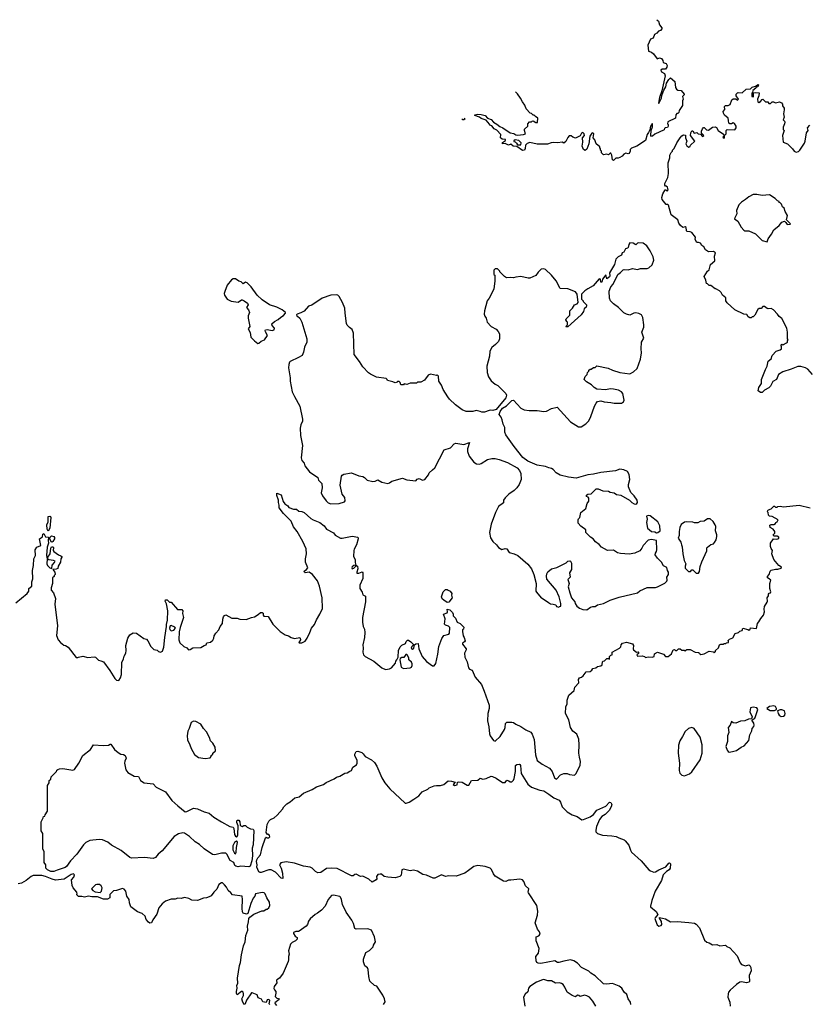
# Model space of a CAD drawing. Extents: x 2239781 to 2394849, y 665654 to 770575.
# Tile 119 of 147: x 2308882 to 2318424, y 746758 to 758664. Entities that reach past the tile are written whole.
import ezdxf

# ---------------------------------------------------------------- set-up
doc = ezdxf.new("R2010")
doc.units = 0

msp = doc.modelspace()

# ---------------------------------------------------------------- linework, layer by layer
at = {"layer": '0CON10XD'}
for points in [[(2316591, 758664), (2316610, 758645), (2316623, 758603), (2316650, 758565), (2316650, 758555), (2316636, 758534), (2316613, 758527), (2316589, 758501), (2316564, 758486), (2316545, 758442), (2316515, 758430), (2316483, 758355), (2316490, 758285), (2316525, 758271), (2316552, 758252), (2316595, 758190), (2316625, 758202), (2316646, 758196), (2316662, 758172), (2316668, 758145), (2316703, 758133), (2316715, 758110), (2316711, 758089), (2316694, 758066), (2316654, 758066), (2316638, 758055), (2316648, 758035), (2316683, 758013), (2316691, 757985), (2316652, 757805), (2316624, 757724), (2316610, 757655), (2316615, 757650), (2316649, 757715), (2316653, 757747), (2316676, 757814), (2316699, 757851), (2316709, 757895), (2316735, 757940), (2316755, 757960), (2316810, 757915), (2316818, 757845), (2316828, 757825), (2316845, 757812), (2316885, 757810), (2316920, 757765), (2316920, 757755), (2316902, 757735), (2316908, 757705), (2316900, 757685), (2316902, 757628), (2316862, 757568), (2316858, 757542), (2316845, 757530), (2316832, 757528), (2316820, 757515), (2316818, 757472), (2316722, 757428), (2316720, 757405), (2316730, 757395), (2316730, 757375), (2316718, 757362), (2316692, 757358), (2316682, 757348), (2316678, 757332), (2316565, 757282), (2316540, 757255), (2316525, 757250), (2316520, 757265), (2316522, 757325), (2316537, 757367), (2316540, 757405), (2316535, 757410), (2316532, 757398), (2316514, 757375), (2316507, 757333), (2316489, 757301), (2316473, 757277), (2316455, 757202), (2316350, 757135), (2316285, 757110), (2316270, 757095), (2316270, 757075), (2316255, 757048), (2316245, 757044), (2316215, 757052), (2316190, 757040), (2316170, 757015), (2316144, 756996), (2316125, 756988), (2316095, 756988), (2316065, 756962), (2316055, 756970), (2316046, 757026), (2316035, 757050), (2316025, 757050), (2316005, 757030), (2315985, 757038), (2315945, 757030), (2315920, 757055), (2315920, 757075), (2315910, 757085), (2315910, 757105), (2315902, 757112), (2315900, 757125), (2315858, 757165), (2315841, 757211), (2315822, 757235), (2315829, 757285), (2315818, 757298), (2315805, 757292), (2315780, 757255), (2315767, 757165), (2315745, 757100), (2315725, 757082), (2315704, 757095), (2315687, 757135), (2315697, 757185), (2315693, 757237), (2315716, 757265), (2315710, 757285), (2315695, 757302), (2315679, 757291), (2315665, 757258), (2315607, 757233), (2315575, 757242), (2315555, 757260), (2315532, 757258), (2315515, 757240), (2315489, 757191), (2315467, 757173), (2315445, 757182), (2315395, 757177), (2315345, 757180), (2315314, 757176), (2315268, 757158), (2315145, 757160), (2315055, 757180), (2315023, 757167), (2315002, 757148), (2314998, 757105), (2314988, 757085), (2314965, 757083), (2314895, 757130), (2314852, 757135), (2314825, 757160), (2314795, 757146), (2314755, 757168), (2314725, 757162), (2314725, 757180), (2314760, 757205), (2314758, 757215), (2314718, 757218), (2314700, 757235), (2314702, 757275), (2314655, 757330), (2314624, 757344), (2314595, 757380), (2314580, 757385), (2314565, 757400), (2314525, 757450), (2314465, 757470), (2314445, 757487), (2314390, 757505), (2314390, 757515), (2314425, 757521), (2314465, 757518), (2314515, 757504), (2314542, 757472), (2314585, 757459), (2314614, 757424), (2314655, 757401), (2314690, 757371), (2314728, 757358), (2314815, 757298), (2314860, 757289), (2314885, 757271), (2314905, 757266), (2314976, 757274), (2315000, 757285), (2314988, 757325), (2314988, 757342), (2315030, 757375), (2315030, 757405), (2315052, 757428), (2315075, 757430), (2315082, 757438), (2315095, 757440), (2315125, 757420), (2315148, 757422), (2315150, 757475), (2315122, 757492), (2315105, 757510), (2315095, 757510), (2315075, 757530), (2315060, 757535), (2315010, 757585), (2314995, 757630), (2314965, 757670), (2314942, 757715), (2314906, 757766), (2314881, 757792)], [(2317937, 755167), (2317925, 755170), (2317895, 755198), (2317875, 755197), (2317855, 755172), (2317828, 755172), (2317811, 755159), (2317775, 755090), (2317755, 755070), (2317745, 755070), (2317732, 755058), (2317715, 755058), (2317695, 755072), (2317679, 755099), (2317645, 755104), (2317534, 755155), (2317440, 755240), (2317427, 755265), (2317425, 755300), (2317384, 755334), (2317370, 755365), (2317350, 755385), (2317305, 755410), (2317295, 755410), (2317245, 755450), (2317225, 755450), (2317205, 755470), (2317190, 755475), (2317182, 755515), (2317163, 755557), (2317202, 755625), (2317225, 755640), (2317242, 755705), (2317292, 755748), (2317287, 755803), (2317300, 755845), (2317275, 755860), (2317215, 755858), (2317180, 755880), (2317158, 755918), (2317134, 755934), (2317120, 755960), (2317095, 755970), (2317075, 755970), (2317053, 756005), (2317060, 756035), (2317015, 756090), (2316995, 756100), (2316955, 756102), (2316948, 756115), (2316945, 756150), (2316935, 756158), (2316905, 756152), (2316878, 756175), (2316857, 756205), (2316843, 756245), (2316766, 756306), (2316732, 756422), (2316725, 756430), (2316705, 756430), (2316655, 756490), (2316650, 756515), (2316663, 756557), (2316692, 756608), (2316698, 756608), (2316715, 756590), (2316730, 756605), (2316718, 756638), (2316705, 756650), (2316695, 756650), (2316688, 756665), (2316688, 756685), (2316722, 756758), (2316732, 756805), (2316727, 756933), (2316748, 756995), (2316748, 757025), (2316765, 757060), (2316780, 757075), (2316780, 757085), (2316800, 757105), (2316832, 757175), (2316872, 757235), (2316895, 757260), (2316915, 757270), (2316938, 757268), (2316938, 757235), (2316953, 757195), (2316942, 757165), (2316955, 757140), (2316977, 757123), (2316995, 757130), (2317000, 757145), (2317050, 757195), (2317000, 757265), (2317003, 757297), (2317015, 757320), (2317025, 757320), (2317042, 757292), (2317075, 757300), (2317093, 757283), (2317118, 757278), (2317145, 757250), (2317158, 757265), (2317132, 757292), (2317132, 757315), (2317142, 757345), (2317155, 757360), (2317165, 757360), (2317192, 757332), (2317215, 757328), (2317266, 757364), (2317295, 757369), (2317312, 757362), (2317334, 757324), (2317398, 757278), (2317400, 757255), (2317390, 757245), (2317405, 757230), (2317410, 757235), (2317410, 757265), (2317430, 757285), (2317430, 757325), (2317442, 757338), (2317535, 757332), (2317550, 757355), (2317552, 757375), (2317529, 757409), (2317515, 757418), (2317495, 757403), (2317474, 757404), (2317462, 757415), (2317460, 757445), (2317454, 757474), (2317408, 757508), (2317396, 757535), (2317392, 757555), (2317412, 757578), (2317408, 757615), (2317420, 757625), (2317453, 757627), (2317480, 757640), (2317500, 757695), (2317514, 757706), (2317547, 757707), (2317565, 757692), (2317580, 757705), (2317550, 757745), (2317552, 757765), (2317565, 757778), (2317575, 757782), (2317625, 757780), (2317670, 757825), (2317725, 757830), (2317745, 757850), (2317785, 757860), (2317815, 757880), (2317820, 757875), (2317818, 757862), (2317808, 757852), (2317792, 757848), (2317790, 757835), (2317752, 757808), (2317750, 757785), (2317740, 757775), (2317740, 757735), (2317755, 757730), (2317760, 757735), (2317762, 757778), (2317785, 757782), (2317828, 757778), (2317827, 757743), (2317810, 757705), (2317812, 757672), (2317827, 757663), (2317846, 757674), (2317865, 757700), (2317875, 757702), (2317905, 757670), (2317935, 757670), (2317945, 757650), (2317965, 757652), (2317988, 757672), (2318002, 757672), (2318025, 757660), (2318075, 757670), (2318099, 757659), (2318112, 757642), (2318113, 757623), (2318130, 757595), (2318132, 757575), (2318123, 757525), (2318132, 757485), (2318120, 757455), (2318137, 757437), (2318140, 757425), (2318137, 757403), (2318118, 757365), (2318120, 757335), (2318130, 757325), (2318112, 757265), (2318120, 757185), (2318173, 757163), (2318233, 757103), (2318254, 757074), (2318275, 757062), (2318305, 757072), (2318320, 757085), (2318377, 757173), (2318386, 757194), (2318402, 757295), (2318420, 757325), (2318412, 757355), (2318443, 757387)], [(2314258, 757474), (2314270, 757465), (2314255, 757452), (2314240, 757455), (2314238, 757464)], [(2314945, 757150), (2314950, 757175), (2314920, 757205), (2314875, 757210), (2314862, 757198), (2314862, 757192), (2314878, 757188), (2314893, 757173), (2314905, 757150), (2314945, 757150)], [(2317925, 755980), (2317936, 756014), (2317979, 756071), (2318005, 756122), (2318072, 756175), (2318104, 756216), (2318135, 756228), (2318153, 756213), (2318168, 756188), (2318205, 756190), (2318210, 756195), (2318160, 756245), (2318170, 756295), (2318142, 756345), (2318130, 756385), (2318113, 756403), (2318100, 756435), (2318085, 756450), (2318070, 756455), (2318070, 756465), (2318050, 756475), (2318023, 756503), (2317955, 756548), (2317865, 756538), (2317802, 756552), (2317758, 756552), (2317705, 756522), (2317665, 756488), (2317615, 756458), (2317584, 756426), (2317554, 756356), (2317558, 756315), (2317533, 756267), (2317532, 756255), (2317569, 756229), (2317612, 756155), (2317645, 756118), (2317655, 756112), (2317705, 756112), (2317785, 756073), (2317864, 755994), (2317925, 755980)], [(2315788, 751562), (2315815, 751570), (2315845, 751570), (2315875, 751589), (2315945, 751606), (2316025, 751645), (2316135, 751683), (2316355, 751734), (2316385, 751758), (2316475, 751799), (2316575, 751798), (2316600, 751805), (2316688, 751852), (2316712, 751875), (2316717, 751885), (2316712, 751925), (2316732, 751955), (2316732, 751985), (2316720, 752005), (2316712, 752042), (2316671, 752061), (2316646, 752105), (2316597, 752155), (2316572, 752195), (2316573, 752215), (2316588, 752235), (2316592, 752255), (2316588, 752368), (2316525, 752380), (2316485, 752370), (2316425, 752308), (2316408, 752272), (2316385, 752242), (2316326, 752214), (2316255, 752202), (2316151, 752211), (2316115, 752216), (2316065, 752248), (2315995, 752244), (2315922, 752285), (2315895, 752318), (2315850, 752350), (2315822, 752385), (2315788, 752405), (2315730, 752465), (2315730, 752495), (2315671, 752541), (2315640, 752575), (2315640, 752615), (2315643, 752627), (2315660, 752645), (2315673, 752707), (2315732, 752755), (2315750, 752815), (2315767, 752843), (2315767, 752877), (2315759, 752889), (2315740, 752900), (2315740, 752915), (2315755, 752928), (2315798, 752932), (2315858, 752992), (2315882, 752992), (2315938, 752968), (2316005, 752962), (2316025, 752950), (2316075, 752942), (2316103, 752923), (2316156, 752916), (2316260, 752855), (2316290, 752825), (2316315, 752810), (2316335, 752808), (2316350, 752815), (2316358, 752825), (2316353, 752853), (2316318, 752905), (2316276, 752946), (2316250, 753015), (2316248, 753045), (2316266, 753106), (2316258, 753165), (2316235, 753202), (2316192, 753222), (2316145, 753228), (2316092, 753208), (2315915, 753190), (2315823, 753167), (2315755, 753160), (2315615, 753122), (2315521, 753131), (2315420, 753155), (2315374, 753184), (2315336, 753226), (2315315, 753238), (2315284, 753244), (2315242, 753262), (2315145, 753279), (2315032, 753325), (2314970, 753370), (2314864, 753504), (2314764, 753644), (2314753, 753677), (2314750, 753735), (2314730, 753775), (2314721, 753825), (2314708, 753858), (2314685, 753890), (2314694, 753925), (2314725, 753965), (2314772, 753995), (2314835, 754060), (2314855, 754062), (2314947, 753967), (2314985, 753948), (2315045, 753938), (2315145, 753940), (2315225, 753928), (2315255, 753932), (2315315, 753962), (2315385, 753980), (2315545, 753800), (2315645, 753742), (2315675, 753740), (2315733, 753777), (2315767, 753815), (2315793, 753865), (2315835, 753992), (2315855, 754028), (2315875, 754047), (2315915, 754057), (2315952, 754042), (2316036, 754036), (2316075, 754026), (2316165, 754028), (2316186, 754044), (2316197, 754065), (2316181, 754145), (2316165, 754164), (2316126, 754186), (2316065, 754198), (2316025, 754199), (2315975, 754188), (2315865, 754197), (2315832, 754215), (2315799, 754249), (2315740, 754285), (2315712, 754315), (2315725, 754350), (2315748, 754375), (2315753, 754397), (2315770, 754415), (2315770, 754425), (2315785, 754440), (2315795, 754440), (2315825, 754460), (2315845, 754460), (2315863, 754477), (2316002, 754452), (2316055, 754427), (2316145, 754397), (2316265, 754380), (2316308, 754405), (2316352, 754448), (2316392, 754558), (2316404, 754635), (2316401, 754685), (2316407, 754765), (2316434, 754815), (2316409, 754885), (2316432, 754945), (2316432, 754975), (2316423, 755065), (2316406, 755096), (2316375, 755110), (2316335, 755118), (2316313, 755117), (2316265, 755092), (2316225, 755102), (2316191, 755121), (2316126, 755186), (2316067, 755227), (2316032, 755265), (2316018, 755295), (2316015, 755380), (2316036, 755434), (2316062, 755465), (2316118, 755585), (2316153, 755607), (2316182, 755638), (2316195, 755643), (2316245, 755638), (2316295, 755657), (2316355, 755643), (2316395, 755657), (2316475, 755657), (2316495, 755663), (2316535, 755702), (2316556, 755755), (2316546, 755795), (2316511, 755871), (2316470, 755930), (2316425, 755963), (2316373, 755967), (2316355, 755960), (2316335, 755942), (2316305, 755960), (2316265, 755968), (2316253, 755947), (2316245, 755910), (2316235, 755900), (2316210, 755895), (2316190, 755855), (2316172, 755845), (2316163, 755817), (2316122, 755795), (2316095, 755768), (2316079, 755705), (2316020, 755605), (2316022, 755565), (2316018, 755555), (2315985, 755530), (2315975, 755580), (2315932, 755528), (2315925, 755490), (2315912, 755492), (2315910, 755525), (2315895, 755530), (2315822, 755445), (2315755, 755410), (2315720, 755385), (2315680, 755345), (2315680, 755285), (2315700, 755265), (2315700, 755255), (2315740, 755215), (2315740, 755205), (2315735, 755190), (2315713, 755167), (2315704, 755135), (2315674, 755095), (2315515, 754952), (2315495, 754950), (2315490, 754955), (2315510, 754975), (2315510, 755005), (2315500, 755015), (2315490, 755035), (2315493, 755047), (2315537, 755093), (2315540, 755145), (2315570, 755175), (2315594, 755216), (2315625, 755230), (2315638, 755245), (2315628, 755345), (2315605, 755372), (2315515, 755408), (2315422, 755415), (2315372, 755505), (2315315, 755577), (2315245, 755642), (2315225, 755650), (2315193, 755647), (2315157, 755613), (2315125, 755570), (2315055, 755538), (2315035, 755538), (2314945, 755557), (2314885, 755552), (2314855, 755542), (2314815, 755548), (2314773, 755543), (2314747, 755557), (2314690, 755615), (2314690, 755625), (2314665, 755650), (2314635, 755650), (2314620, 755635), (2314620, 755585), (2314630, 755575), (2314632, 755505), (2314618, 755405), (2314563, 755297), (2314539, 755265), (2314506, 755145), (2314501, 755105), (2314509, 755079), (2314526, 755055), (2314540, 755005), (2314585, 754953), (2314645, 754922), (2314672, 754895), (2314687, 754865), (2314687, 754807), (2314676, 754774), (2314640, 754735), (2314595, 754700), (2314570, 754655), (2314568, 754595), (2314533, 754475), (2314537, 754397), (2314554, 754344), (2314585, 754298), (2314635, 754258), (2314669, 754239), (2314764, 754144), (2314774, 754124), (2314765, 754090), (2314645, 753951), (2314607, 753937), (2314575, 753942), (2314561, 753939), (2314505, 753918), (2314475, 753918), (2314455, 753928), (2314405, 753937), (2314365, 753928), (2314285, 753928), (2314236, 753946), (2314155, 754007), (2314084, 754074), (2314063, 754103), (2314004, 754194), (2313986, 754246), (2313952, 754295), (2313950, 754355), (2313935, 754368), (2313925, 754360), (2313854, 754376), (2313824, 754366), (2313780, 754305), (2313737, 754283), (2313695, 754280), (2313685, 754270), (2313605, 754268), (2313565, 754252), (2313535, 754260), (2313525, 754250), (2313495, 754250), (2313487, 754277), (2313475, 754290), (2313455, 754290), (2313448, 754282), (2313423, 754273), (2313397, 754287), (2313333, 754303), (2313330, 754315), (2313317, 754327), (2313201, 754341), (2313126, 754376), (2313102, 754395), (2313035, 754468), (2312995, 754532), (2312927, 754615), (2312922, 754872), (2312905, 754920), (2312872, 754942), (2312845, 754970), (2312835, 754990), (2312818, 755115), (2312816, 755176), (2312788, 755245), (2312747, 755317), (2312732, 755332), (2312715, 755338), (2312648, 755332), (2312540, 755295), (2312417, 755213), (2312375, 755202), (2312325, 755138), (2312285, 755119), (2312240, 755105), (2312230, 755095), (2312235, 755080), (2312245, 755080), (2312270, 755055), (2312297, 755005), (2312357, 754805), (2312357, 754765), (2312329, 754705), (2312317, 754645), (2312298, 754605), (2312255, 754578), (2312155, 754532), (2312146, 754524), (2312138, 754495), (2312136, 754455), (2312154, 754335), (2312154, 754295), (2312179, 754165), (2312205, 754108), (2312272, 753992), (2312302, 753835), (2312302, 753808), (2312283, 753767), (2312277, 753725), (2312278, 753638), (2312302, 753515), (2312289, 753365), (2312297, 753335), (2312322, 753302), (2312330, 753270), (2312389, 753195), (2312488, 753128), (2312497, 753095), (2312537, 753055), (2312542, 753005), (2312531, 752945), (2312544, 752905), (2312591, 752845), (2312615, 752824), (2312645, 752811), (2312746, 752814), (2312810, 752835), (2312822, 752845), (2312817, 752885), (2312784, 752925), (2312760, 753035), (2312777, 753145), (2312782, 753158), (2312805, 753170), (2312895, 753184), (2312985, 753149), (2313035, 753141), (2313055, 753130), (2313086, 753096), (2313155, 753082), (2313184, 753086), (2313215, 753100), (2313265, 753074), (2313335, 753057), (2313355, 753062), (2313384, 753086), (2313515, 753120), (2313565, 753102), (2313675, 753090), (2313693, 753107), (2313715, 753117), (2313755, 753098), (2313785, 753103), (2313828, 753162), (2313838, 753185), (2313875, 753222), (2313906, 753244), (2314018, 753462), (2314095, 753488), (2314140, 753535), (2314158, 753542), (2314255, 753528), (2314325, 753550), (2314301, 753475), (2314301, 753441), (2314322, 753385), (2314375, 753313), (2314408, 753292), (2314445, 753290), (2314465, 753297), (2314542, 753345), (2314593, 753357), (2314635, 753358), (2314685, 753348), (2314785, 753309), (2314902, 753245), (2314930, 753215), (2314944, 753175), (2314948, 753105), (2314926, 753045), (2314899, 753005), (2314865, 752972), (2314802, 752928), (2314755, 752884), (2314736, 752855), (2314735, 752822), (2314675, 752778), (2314639, 752705), (2314586, 752565), (2314568, 752462), (2314578, 752398), (2314606, 752355), (2314651, 752315), (2314675, 752283), (2314715, 752258), (2314755, 752268), (2314775, 752264), (2314805, 752223), (2314865, 752206), (2314910, 752185), (2315032, 752082), (2315073, 752025), (2315104, 751955), (2315130, 751845), (2315128, 751755), (2315135, 751740), (2315190, 751675), (2315205, 751670), (2315280, 751615), (2315305, 751602), (2315335, 751598)], [(2311765, 754750), (2311775, 754752), (2311805, 754778), (2311845, 754792), (2311882, 754845), (2311858, 754888), (2311853, 754905), (2311858, 754915), (2311875, 754920), (2311935, 754906), (2311959, 754915), (2311966, 754936), (2311936, 754966), (2311934, 754986), (2311964, 755016), (2312011, 755039), (2312041, 755069), (2312073, 755087), (2312100, 755115), (2312100, 755125), (2312057, 755157), (2311995, 755188), (2311905, 755218), (2311815, 755276), (2311755, 755335), (2311684, 755435), (2311634, 755484), (2311615, 755490), (2311585, 755470), (2311562, 755495), (2311533, 755503), (2311495, 755530), (2311465, 755530), (2311445, 755517), (2311394, 755455), (2311363, 755377), (2311358, 755355), (2311362, 755335), (2311394, 755284), (2311440, 755260), (2311525, 755250), (2311565, 755277), (2311575, 755278), (2311598, 755265), (2311638, 755235), (2311648, 755215), (2311628, 755185), (2311652, 755155), (2311662, 755125), (2311648, 755082), (2311648, 755055), (2311667, 754955), (2311648, 754925), (2311672, 754882), (2311680, 754825), (2311721, 754781), (2311765, 754750)], [(2318475, 754372), (2318418, 754438), (2318390, 754455), (2318335, 754470), (2318295, 754471), (2318215, 754437), (2318115, 754407), (2318064, 754375), (2318037, 754315), (2317995, 754290), (2317967, 754233), (2317947, 754213), (2317894, 754186), (2317865, 754157), (2317845, 754158), (2317818, 754175), (2317826, 754215), (2317856, 754265), (2317856, 754314), (2317904, 754436), (2317926, 754475), (2317936, 754534), (2317976, 754564), (2317988, 754605), (2318035, 754658), (2318085, 754672), (2318098, 754685), (2318100, 754715), (2318092, 754728), (2318105, 754740), (2318115, 754730), (2318122, 754738), (2318160, 754755), (2318170, 754765), (2318170, 754785), (2318178, 754795), (2318170, 754805), (2318170, 754885), (2318162, 754935), (2318105, 755050), (2318072, 755075), (2318052, 755105), (2318003, 755155), (2317975, 755171), (2317937, 755167)], [(2308836, 751614), (2308972, 751725), (2308992, 751755), (2308992, 751788), (2309030, 751815), (2309030, 751865), (2309042, 751905), (2309037, 752005), (2309050, 752065), (2309053, 752145), (2309072, 752185), (2309071, 752255), (2309088, 752285), (2309138, 752305), (2309122, 752385), (2309157, 752413), (2309160, 752445), (2309175, 752450), (2309195, 752410), (2309225, 752408), (2309232, 752402), (2309227, 752365), (2309231, 752335), (2309214, 752286), (2309207, 752185), (2309213, 752143), (2309212, 752085), (2309218, 752065), (2309245, 752036), (2309270, 752030), (2309275, 752070), (2309305, 752100), (2309310, 752115), (2309290, 752125), (2309235, 752133), (2309220, 752145), (2309222, 752165), (2309249, 752205), (2309258, 752275), (2309268, 752292), (2309282, 752292), (2309292, 752282), (2309289, 752245), (2309294, 752234), (2309352, 752192), (2309381, 752181), (2309390, 752175), (2309391, 752165), (2309379, 752145), (2309376, 752104), (2309347, 752055), (2309345, 752028), (2309325, 752020), (2309282, 752018), (2309308, 751985), (2309310, 751955), (2309300, 751945), (2309298, 751932), (2309280, 751915), (2309278, 751845), (2309262, 751795), (2309262, 751765), (2309292, 751735), (2309317, 751665), (2309307, 751595), (2309341, 751335), (2309327, 751217), (2309346, 751166), (2309374, 751134), (2309415, 751102), (2309435, 751098), (2309470, 751075), (2309565, 750950), (2309585, 750950), (2309593, 750957), (2309645, 750970), (2309705, 750953), (2309785, 750960), (2309798, 750955), (2309835, 750918), (2309865, 750912), (2309895, 750898), (2309972, 750795), (2310035, 750698), (2310055, 750678), (2310080, 750675), (2310102, 750705), (2310113, 750745), (2310117, 750893), (2310136, 750934), (2310145, 750970), (2310168, 751005), (2310172, 751035), (2310168, 751095), (2310192, 751185), (2310215, 751228), (2310255, 751250), (2310295, 751247), (2310385, 751180), (2310415, 751172), (2310432, 751155), (2310467, 751085), (2310505, 751048), (2310545, 751040), (2310560, 751025), (2310585, 751017), (2310611, 751029), (2310627, 751075), (2310638, 751195), (2310660, 751325), (2310658, 751352), (2310672, 751405), (2310673, 751515), (2310659, 751599), (2310643, 751635), (2310645, 751648), (2310665, 751650), (2310693, 751623), (2310715, 751622), (2310793, 751533), (2310842, 751532), (2310857, 751517), (2310853, 751485), (2310863, 751437), (2310824, 751316), (2310813, 751263), (2310808, 751165), (2310821, 751131), (2310870, 751085), (2310905, 751070), (2310925, 751043), (2310945, 751047), (2310975, 751068), (2311075, 751073), (2311115, 751098), (2311140, 751105), (2311145, 751128), (2311192, 751138), (2311219, 751161), (2311231, 751185), (2311236, 751214), (2311255, 751248), (2311293, 751285), (2311307, 751325), (2311336, 751365), (2311338, 751415), (2311347, 751445), (2311359, 751461), (2311376, 751466), (2311448, 751428), (2311515, 751428), (2311547, 751417), (2311622, 751412), (2311685, 751437), (2311725, 751443), (2311769, 751471), (2311795, 751498), (2311816, 751496), (2311826, 751486), (2311828, 751465), (2311835, 751452), (2311888, 751448), (2311944, 751354), (2312035, 751267), (2312094, 751224), (2312135, 751212), (2312165, 751192), (2312205, 751183), (2312270, 751195), (2312277, 751187), (2312278, 751165), (2312260, 751135), (2312265, 751130), (2312295, 751130), (2312335, 751151), (2312359, 751185), (2312392, 751255), (2312414, 751305), (2312448, 751352), (2312473, 751407), (2312515, 751475), (2312547, 751545), (2312540, 751675), (2312508, 751815), (2312485, 751878), (2312426, 751956), (2312385, 751982), (2312336, 751976), (2312327, 751985), (2312324, 751996), (2312352, 752015), (2312368, 752035), (2312340, 752105), (2312340, 752145), (2312352, 752205), (2312348, 752265), (2312306, 752356), (2312240, 752475), (2312195, 752530), (2312165, 752602), (2312073, 752693), (2312021, 752761), (2312021, 752795), (2312012, 752825), (2312014, 752855), (2311995, 752910), (2311992, 752938), (2312045, 752917), (2312070, 752840), (2312091, 752811), (2312127, 752785), (2312137, 752767), (2312195, 752746), (2312230, 752745), (2312260, 752720), (2312295, 752719), (2312325, 752706), (2312405, 752631), (2312432, 752615), (2312515, 752586), (2312564, 752545), (2312596, 752505), (2312680, 752460), (2312701, 752431), (2312765, 752394), (2312785, 752393), (2312905, 752421), (2312972, 752405), (2312976, 752385), (2312958, 752315), (2312927, 752263), (2312923, 752245), (2312920, 752175), (2312942, 752135), (2312942, 752102), (2312950, 752070), (2312925, 752066), (2312905, 752050), (2312899, 752035), (2312905, 752024), (2312925, 752031), (2312950, 752055), (2312950, 752070), (2312970, 752055), (2312973, 752025), (2312960, 751985), (2312962, 751972)], [(2312962, 751972), (2312985, 751973), (2313025, 751988), (2313033, 751975), (2313033, 751907), (2312997, 751825), (2312997, 751787), (2313025, 751740), (2313035, 751710), (2313068, 751695), (2313067, 751625), (2313028, 751435), (2313028, 751378), (2313038, 751328), (2313052, 751295), (2313058, 751255), (2313052, 751195), (2313032, 751105), (2313038, 751065), (2313032, 751015), (2313040, 750985), (2313063, 750963), (2313165, 750908), (2313265, 750828), (2313308, 750808), (2313357, 750813), (2313380, 750825), (2313406, 750854), (2313428, 750885), (2313433, 750907), (2313447, 750923), (2313460, 750955), (2313464, 751036), (2313485, 751080), (2313505, 751102), (2313549, 751121), (2313560, 751145), (2313575, 751160), (2313585, 751160), (2313613, 751143), (2313642, 751112), (2313640, 751095), (2313628, 751085), (2313618, 751065), (2313634, 751054), (2313652, 751065), (2313660, 751105), (2313675, 751117), (2313705, 751120), (2313713, 751055), (2313752, 750965), (2313804, 750904), (2313875, 750852), (2313895, 750850), (2313915, 750880), (2313943, 750993), (2313954, 751086), (2313989, 751181), (2314014, 751216), (2314073, 751235), (2314081, 751245), (2314086, 751316), (2314072, 751332), (2314034, 751344), (2314023, 751353), (2314030, 751420), (2314010, 751475), (2314056, 751494), (2314060, 751505), (2314053, 751537), (2314085, 751529), (2314118, 751495), (2314127, 751477), (2314128, 751455), (2314156, 751426), (2314175, 751380), (2314210, 751365), (2314257, 751317), (2314250, 751295), (2314240, 751285), (2314240, 751265), (2314248, 751215), (2314260, 751195), (2314270, 751155), (2314265, 751142), (2314240, 751125), (2314239, 751115), (2314286, 751055), (2314286, 751045), (2314262, 751005), (2314266, 750955), (2314295, 750900), (2314313, 750825), (2314325, 750812), (2314355, 750798), (2314392, 750715), (2314468, 750625), (2314500, 750545), (2314562, 750375), (2314562, 750335), (2314547, 750275), (2314544, 750185), (2314559, 750115), (2314567, 750027), (2314574, 750004), (2314615, 749948), (2314635, 749942), (2314695, 749998), (2314748, 750082), (2314756, 750105), (2314760, 750155), (2314775, 750169), (2314835, 750171), (2314856, 750166), (2314885, 750144), (2314945, 750117), (2315005, 750077), (2315065, 750048), (2315084, 750024), (2315105, 749960), (2315123, 749773), (2315145, 749708), (2315205, 749662), (2315292, 749615), (2315324, 749574), (2315352, 749495), (2315375, 749482), (2315425, 749532), (2315465, 749548), (2315505, 749548), (2315535, 749538), (2315595, 749530), (2315615, 749550), (2315662, 749648), (2315668, 749695), (2315657, 749747), (2315648, 749795), (2315652, 749895), (2315648, 749965), (2315624, 750024), (2315575, 750062), (2315546, 750106), (2315525, 750200), (2315487, 750275), (2315489, 750355), (2315505, 750390), (2315508, 750435), (2315527, 750495), (2315589, 750551), (2315600, 750595), (2315649, 750645), (2315643, 750685), (2315654, 750706), (2315680, 750715), (2315699, 750731), (2315735, 750778), (2315785, 750782), (2315805, 750800), (2315815, 750820), (2315852, 750828), (2315875, 750842), (2315915, 750850), (2315928, 750865), (2315935, 750900), (2315942, 750908), (2315958, 750912), (2315985, 750940), (2316005, 750940), (2316018, 750932), (2316020, 750965), (2316035, 750980), (2316050, 750985), (2316050, 751015), (2316140, 751065), (2316155, 751080), (2316158, 751105), (2316175, 751126), (2316225, 751139), (2316295, 751119), (2316308, 751095), (2316304, 751055), (2316309, 751045), (2316345, 751018), (2316365, 751020), (2316370, 751015), (2316368, 751002), (2316350, 750985), (2316358, 750968), (2316415, 750973), (2316440, 750965), (2316455, 750950), (2316485, 750958), (2316536, 750954), (2316558, 750965), (2316562, 750995), (2316597, 751017), (2316673, 750993), (2316694, 750964), (2316730, 750965), (2316768, 750995), (2316790, 751045), (2316805, 751048), (2316818, 751038), (2316832, 751038), (2316855, 751058), (2316875, 751058), (2316895, 751040), (2316925, 751040), (2316935, 751030), (2316955, 751050), (2316995, 751050), (2317055, 751017), (2317095, 751012), (2317106, 751006), (2317110, 750995), (2317125, 750990), (2317165, 750997), (2317225, 751027), (2317275, 751020), (2317285, 751010), (2317300, 751025), (2317300, 751035), (2317335, 751070), (2317348, 751105), (2317365, 751113), (2317395, 751112), (2317405, 751120), (2317425, 751120), (2317435, 751130), (2317458, 751132), (2317460, 751145), (2317452, 751158), (2317470, 751175), (2317509, 751191), (2317537, 751243), (2317577, 751253), (2317595, 751272), (2317625, 751280), (2317632, 751308), (2317692, 751292), (2317705, 751282), (2317720, 751295), (2317725, 751310), (2317798, 751302), (2317808, 751365), (2317826, 751384), (2317848, 751425), (2317882, 751465), (2317892, 751505), (2317888, 751535), (2317893, 751567), (2317925, 751620), (2317930, 751635), (2317927, 751673), (2317942, 751698), (2317943, 751717), (2317952, 751728), (2317966, 751734), (2317970, 751745), (2317960, 751785), (2317960, 751845), (2317970, 751885), (2317950, 751905), (2317930, 751915), (2317928, 751932), (2317952, 751955), (2317963, 751995), (2317974, 752006), (2318025, 752022), (2318055, 752021), (2318095, 752032), (2318100, 752045), (2318066, 752066), (2318007, 752135), (2317982, 752205), (2317992, 752245), (2317975, 752270), (2317968, 752295), (2317968, 752335), (2318002, 752388), (2318035, 752383), (2318055, 752388), (2318067, 752395), (2318067, 752405), (2318045, 752420), (2318005, 752420), (2318000, 752435), (2318018, 752455), (2318018, 752475), (2317998, 752505), (2317962, 752525), (2317958, 752552), (2317975, 752562), (2318005, 752562), (2318025, 752572), (2318030, 752585), (2318045, 752592), (2318060, 752615), (2317987, 752657), (2317955, 752660), (2317942, 752672), (2317937, 752707), (2317930, 752715), (2317932, 752728), (2317942, 752738), (2317975, 752750), (2318005, 752780), (2318015, 752780), (2318025, 752770), (2318045, 752770), (2318055, 752778), (2318085, 752782), (2318125, 752773), (2318315, 752792), (2318445, 752763)], [(2309225, 752480), (2309214, 752504), (2309210, 752555), (2309226, 752594), (2309228, 752655), (2309245, 752662), (2309256, 752656), (2309258, 752645), (2309248, 752515), (2309225, 752480)], [(2316588, 752458), (2316605, 752462), (2316630, 752485), (2316626, 752545), (2316605, 752592), (2316510, 752665), (2316485, 752667), (2316465, 752660), (2316472, 752625), (2316467, 752585), (2316478, 752515), (2316525, 752477), (2316565, 752470), (2316588, 752458)], [(2317095, 751970), (2317107, 751993), (2317117, 752053), (2317135, 752110), (2317195, 752240), (2317194, 752276), (2317202, 752288), (2317245, 752318), (2317275, 752328), (2317289, 752341), (2317308, 752375), (2317316, 752414), (2317317, 752435), (2317300, 752485), (2317303, 752535), (2317296, 752556), (2317272, 752595), (2317235, 752628), (2317205, 752628), (2317165, 752602), (2317115, 752598), (2317085, 752580), (2317045, 752582), (2317025, 752590), (2316955, 752592), (2316925, 752588), (2316885, 752560), (2316868, 752525), (2316860, 752475), (2316862, 752428), (2316848, 752395), (2316883, 752345), (2316888, 752315), (2316899, 752289), (2316906, 752205), (2316922, 752125), (2316942, 752085), (2316932, 752055), (2316933, 752033), (2316973, 751993), (2316997, 751993), (2317015, 752010), (2317025, 752010), (2317065, 751970), (2317095, 751970)], [(2309275, 752348), (2309261, 752351), (2309248, 752385), (2309250, 752405), (2309268, 752422), (2309294, 752414), (2309303, 752403), (2309304, 752385), (2309285, 752354), (2309275, 752348)], [(2315335, 751598), (2315367, 751587), (2315375, 751570), (2315405, 751560), (2315415, 751570), (2315428, 751572), (2315430, 751605), (2315408, 751685), (2315372, 751765), (2315260, 751900), (2315254, 751935), (2315258, 751965), (2315272, 751988), (2315315, 752024), (2315379, 752041), (2315494, 752096), (2315515, 752117), (2315539, 752119), (2315548, 752115), (2315557, 752093), (2315557, 752015), (2315533, 751975), (2315542, 751925), (2315513, 751895), (2315532, 751845), (2315520, 751805), (2315538, 751735), (2315560, 751675), (2315597, 751627), (2315602, 751605), (2315624, 751574), (2315655, 751550), (2315695, 751532), (2315745, 751528), (2315788, 751562)], [(2314055, 751618), (2314015, 751644), (2313993, 751663), (2313986, 751685), (2314004, 751745), (2314035, 751774), (2314055, 751776), (2314068, 751768), (2314092, 751752), (2314112, 751725), (2314108, 751705), (2314116, 751675), (2314075, 751620), (2314055, 751618)], [(2310716, 751276), (2310745, 751284), (2310766, 751305), (2310760, 751320), (2310715, 751340), (2310704, 751336), (2310693, 751305), (2310699, 751289), (2310716, 751276)], [(2313527, 750817), (2313565, 750822), (2313605, 750828), (2313623, 750837), (2313632, 750855), (2313632, 750875), (2313622, 750895), (2313592, 750922), (2313592, 750945), (2313575, 750980), (2313565, 750990), (2313555, 750990), (2313528, 750952), (2313505, 750950), (2313485, 750940), (2313480, 750925), (2313498, 750835), (2313527, 750817)], [(2317465, 749809), (2317505, 749814), (2317555, 749828), (2317613, 749867), (2317648, 749882), (2317703, 749947), (2317716, 750015), (2317742, 750065), (2317743, 750095), (2317764, 750116), (2317770, 750135), (2317765, 750158), (2317740, 750195), (2317775, 750220), (2317785, 750238), (2317811, 750325), (2317802, 750345), (2317755, 750352), (2317726, 750344), (2317716, 750295), (2317743, 750235), (2317738, 750212), (2317700, 750205), (2317654, 750186), (2317605, 750184), (2317545, 750159), (2317513, 750163), (2317495, 750180), (2317477, 750135), (2317452, 750105), (2317464, 750045), (2317446, 750004), (2317444, 749936), (2317424, 749874), (2317440, 749830), (2317452, 749815), (2317465, 749809)], [(2318015, 750312), (2318038, 750322), (2318040, 750335), (2318025, 750358), (2318005, 750368), (2317955, 750358), (2317923, 750337), (2317963, 750313), (2318015, 750312)], [(2318095, 750237), (2318125, 750242), (2318138, 750255), (2318142, 750275), (2318136, 750306), (2318105, 750319), (2318082, 750318), (2318052, 750308), (2318059, 750275), (2318073, 750253), (2318095, 750237)], [(2311125, 749732), (2311185, 749740), (2311200, 749755), (2311200, 749765), (2311220, 749785), (2311220, 749795), (2311250, 749825), (2311247, 749867), (2311218, 749915), (2311190, 749945), (2311178, 749985), (2311142, 750055), (2311104, 750094), (2311073, 750145), (2311015, 750180), (2310985, 750183), (2310957, 750165), (2310933, 750095), (2310915, 750060), (2310907, 750005), (2310913, 749955), (2310942, 749895), (2310955, 749850), (2310997, 749777), (2311045, 749742), (2311125, 749732)], [(2316925, 749523), (2316985, 749547), (2317015, 749570), (2317114, 749715), (2317141, 749795), (2317139, 749895), (2317115, 749988), (2317042, 750095), (2317016, 750106), (2316975, 750092), (2316934, 750056), (2316902, 749995), (2316868, 749945), (2316853, 749893), (2316847, 749795), (2316866, 749675), (2316862, 749585), (2316870, 749555), (2316895, 749530), (2316925, 749523)], [(2309295, 748364), (2309260, 748365), (2309220, 748385), (2309200, 748405), (2309200, 748445), (2309180, 748475), (2309180, 748605), (2309160, 748635), (2309160, 748825), (2309140, 748855), (2309140, 748965), (2309168, 749012), (2309172, 749028), (2309188, 749032), (2309192, 749048), (2309220, 749095), (2309220, 749405), (2309240, 749435), (2309240, 749465), (2309258, 749482), (2309262, 749508), (2309328, 749572), (2309332, 749588), (2309342, 749598), (2309363, 749607), (2309405, 749610), (2309525, 749590), (2309544, 749596), (2309596, 749674), (2309644, 749765), (2309739, 749841), (2309776, 749894), (2309894, 749886), (2309955, 749892), (2309975, 749904), (2309985, 749903), (2310031, 749841), (2310072, 749802), (2310105, 749784), (2310138, 749778), (2310157, 749765), (2310172, 749735), (2310155, 749700), (2310151, 749675), (2310166, 749595), (2310191, 749561), (2310267, 749517), (2310321, 749511), (2310344, 749465), (2310387, 749435), (2310495, 749426), (2310533, 749383), (2310645, 749329), (2310724, 749224), (2310795, 749157), (2310885, 749086), (2310905, 749088), (2310985, 749129), (2311035, 749121), (2311115, 749087), (2311175, 749070), (2311232, 749022), (2311325, 748965), (2311425, 748908), (2311465, 748899), (2311473, 748883), (2311482, 748812), (2311492, 748792), (2311505, 748782), (2311515, 748786), (2311522, 748808), (2311524, 748915), (2311518, 748935), (2311509, 748955), (2311510, 748975), (2311515, 748984), (2311533, 748985), (2311547, 748965), (2311549, 748925), (2311557, 748915), (2311575, 748909), (2311595, 748920), (2311615, 748922), (2311635, 748902), (2311675, 748882), (2311705, 748878), (2311715, 748860), (2311708, 748685), (2311693, 748645), (2311699, 748555), (2311692, 748495), (2311670, 748430), (2311655, 748420), (2311557, 748427), (2311525, 748419), (2311498, 748428), (2311487, 748437), (2311472, 748472), (2311429, 748499), (2311390, 748575), (2311375, 748587), (2311325, 748586), (2311245, 748565), (2311215, 748571), (2311115, 748638), (2311059, 748689), (2311004, 748724), (2310936, 748786), (2310877, 748827), (2310855, 748831), (2310805, 748820), (2310751, 748789), (2310605, 748614), (2310556, 748575), (2310525, 748534), (2310495, 748522), (2310393, 748533), (2310234, 748526), (2310215, 748534), (2310109, 748619), (2309993, 748683), (2309948, 748718), (2309885, 748749), (2309845, 748753), (2309730, 748740), (2309684, 748716), (2309653, 748687), (2309573, 748575), (2309497, 748493), (2309450, 748425), (2309431, 748411), (2309335, 748382), (2309295, 748364)], [(2316276, 746755), (2316274, 746785), (2316244, 746824), (2316229, 746875), (2316195, 746906), (2316168, 746955), (2316135, 746977), (2316055, 747010), (2315982, 747002), (2315945, 747007), (2315845, 747102), (2315791, 747135), (2315768, 747158), (2315681, 747205), (2315633, 747255), (2315586, 747286), (2315545, 747295), (2315465, 747281), (2315405, 747263), (2315390, 747265), (2315355, 747286), (2315187, 747253), (2315155, 747255), (2315138, 747265), (2315130, 747285), (2315128, 747335), (2315159, 747375), (2315166, 747435), (2315132, 747525), (2315130, 747575), (2315165, 747586), (2315178, 747605), (2315172, 747635), (2315148, 747668), (2315119, 747745), (2315146, 747835), (2315153, 747885), (2315138, 747955), (2315039, 748105), (2315036, 748115), (2315043, 748155), (2315002, 748192), (2314981, 748245), (2314965, 748265), (2314935, 748270), (2314825, 748259), (2314795, 748261), (2314765, 748245), (2314734, 748246), (2314635, 748307), (2314614, 748335), (2314590, 748390), (2314575, 748405), (2314515, 748424), (2314425, 748436), (2314375, 748426), (2314314, 748375), (2314267, 748345), (2314165, 748308), (2314075, 748310), (2314035, 748303), (2313985, 748325), (2313905, 748285), (2313885, 748284), (2313805, 748320), (2313759, 748329), (2313695, 748369), (2313645, 748381), (2313605, 748371), (2313525, 748393), (2313504, 748385), (2313499, 748321), (2313480, 748305), (2313425, 748289), (2313335, 748294), (2313293, 748303), (2313261, 748331), (2313245, 748334), (2313215, 748327), (2313199, 748305), (2313203, 748275), (2313197, 748265), (2313145, 748237), (2313105, 748270), (2313035, 748307), (2313004, 748304), (2312955, 748330), (2312935, 748326), (2312915, 748312), (2312895, 748312), (2312725, 748399), (2312655, 748404), (2312595, 748399), (2312525, 748352), (2312489, 748349), (2312463, 748363), (2312421, 748405), (2312397, 748415), (2312315, 748430), (2312206, 748466), (2312105, 748483), (2312042, 748468), (2312026, 748446), (2312044, 748405), (2312060, 748345), (2312065, 748280), (2312045, 748284), (2311976, 748356), (2311926, 748386), (2311895, 748385), (2311805, 748351), (2311791, 748351), (2311775, 748361), (2311750, 748415), (2311756, 748445), (2311747, 748485), (2311753, 748505), (2311762, 748528), (2311796, 748565), (2311815, 748654), (2311855, 748770), (2311865, 748780), (2311875, 748770), (2311895, 748770), (2311910, 748785), (2311905, 748800), (2311895, 748810), (2311882, 748812), (2311864, 748835), (2311876, 748934), (2311895, 748972), (2311917, 748993), (2311960, 749015), (2311996, 749044), (2312063, 749117), (2312078, 749145), (2312115, 749182), (2312155, 749208), (2312213, 749257), (2312265, 749269), (2312315, 749312), (2312422, 749355), (2312475, 749390), (2312558, 749415), (2312590, 749440), (2312686, 749484), (2312715, 749506), (2312755, 749517), (2312815, 749552), (2312845, 749559), (2312875, 749579), (2312898, 749585), (2312914, 749625), (2312956, 749654), (2312966, 749674), (2312965, 749705), (2312938, 749765), (2312935, 749785), (2312955, 749814), (2312975, 749818), (2313021, 749805), (2313039, 749789), (2313060, 749755), (2313138, 749715), (2313175, 749682), (2313205, 749638), (2313264, 749495), (2313300, 749435), (2313362, 749362), (2313545, 749192), (2313559, 749191), (2313595, 749204), (2313652, 749238), (2313710, 749280), (2313752, 749328), (2313821, 749359), (2313837, 749375), (2313895, 749400), (2313926, 749404), (2313974, 749404), (2314015, 749418), (2314065, 749462), (2314108, 749458), (2314150, 749445), (2314128, 749415), (2314144, 749404), (2314175, 749413), (2314180, 749445), (2314195, 749450), (2314236, 749446), (2314295, 749410), (2314315, 749410), (2314350, 749465), (2314425, 749469), (2314455, 749492), (2314485, 749482), (2314525, 749488), (2314585, 749516), (2314604, 749514), (2314645, 749492), (2314725, 749440), (2314755, 749440), (2314775, 749468), (2314802, 749462), (2314815, 749450), (2314835, 749450), (2314855, 749468), (2314865, 749490), (2314881, 749575), (2314882, 749645), (2314895, 749657), (2314925, 749664), (2314935, 749660), (2314942, 749645), (2314951, 749551), (2315032, 749422), (2315075, 749384), (2315175, 749349), (2315225, 749339), (2315285, 749301), (2315344, 749255), (2315409, 749225), (2315425, 749204), (2315444, 749145), (2315506, 749085), (2315565, 749049), (2315625, 749028), (2315685, 748989), (2315705, 748991), (2315785, 749027), (2315825, 749055), (2315865, 749106), (2315975, 749156), (2316018, 749202), (2316035, 749200), (2316045, 749175), (2316040, 749145), (2316015, 749102), (2315964, 749055), (2315925, 749031), (2315897, 748993), (2315862, 748908), (2315852, 748865), (2315853, 748845), (2315872, 748822), (2315934, 748804), (2316045, 748796), (2316097, 748787), (2316132, 748772), (2316195, 748747), (2316209, 748735), (2316253, 748683), (2316271, 748621), (2316286, 748596), (2316402, 748495), (2316494, 748384), (2316515, 748371), (2316555, 748357), (2316575, 748359), (2316615, 748384), (2316700, 748420), (2316735, 748464), (2316745, 748468), (2316755, 748457), (2316752, 748405), (2316739, 748385), (2316709, 748365), (2316668, 748322), (2316646, 748255), (2316572, 748128), (2316531, 748015), (2316514, 747945), (2316516, 747935), (2316581, 747881), (2316604, 747845), (2316569, 747805), (2316566, 747795), (2316575, 747770), (2316595, 747719), (2316615, 747703), (2316645, 747711), (2316652, 747725), (2316649, 747759), (2316625, 747800), (2316625, 747810), (2316695, 747792), (2316755, 747757), (2316835, 747759), (2316977, 747747), (2317045, 747738), (2317067, 747727), (2317106, 747685), (2317169, 747535), (2317195, 747509), (2317225, 747502), (2317265, 747476), (2317315, 747483), (2317355, 747464), (2317422, 747475), (2317438, 747458), (2317475, 747440), (2317562, 747345), (2317600, 747259), (2317615, 747241), (2317665, 747222), (2317705, 747234), (2317718, 747228), (2317728, 747205), (2317731, 747165), (2317708, 747105), (2317711, 747035), (2317704, 747026), (2317675, 747019)], [(2311495, 748579), (2311503, 748597), (2311505, 748655), (2311517, 748715), (2311515, 748725), (2311505, 748730), (2311480, 748715), (2311459, 748675), (2311462, 748625), (2311482, 748585), (2311495, 748579)], [(2311910, 746755), (2311900, 746765), (2311907, 746805), (2311896, 746816), (2311877, 746813), (2311865, 746780), (2311825, 746790), (2311809, 746819), (2311768, 746835), (2311754, 746874), (2311695, 746897), (2311685, 746898), (2311628, 746808), (2311612, 746765), (2311605, 746758), (2311595, 746762), (2311578, 746795), (2311571, 746825), (2311590, 746865), (2311591, 746885), (2311584, 746904), (2311575, 746912), (2311565, 746912), (2311515, 746872), (2311505, 746890), (2311504, 746914), (2311514, 746955), (2311510, 746985), (2311520, 747015), (2311519, 747075), (2311543, 747227), (2311554, 747265), (2311566, 747355), (2311590, 747465), (2311611, 747515), (2311619, 747591), (2311644, 747655), (2311639, 747705), (2311652, 747755), (2311654, 747796), (2311665, 747812), (2311715, 747850), (2311813, 747887), (2311835, 747888), (2311865, 747910), (2311875, 747910), (2311896, 747924), (2311909, 747955), (2311904, 747995), (2311873, 748045), (2311852, 748095), (2311840, 748105), (2311815, 748109), (2311735, 748096), (2311726, 748065), (2311705, 748042), (2311679, 747979), (2311643, 747857), (2311625, 747848), (2311585, 747860), (2311577, 747877), (2311574, 747915), (2311579, 748025), (2311574, 748064), (2311455, 748081), (2311435, 748108), (2311404, 748135), (2311386, 748175), (2311360, 748205), (2311335, 748227), (2311325, 748227), (2311291, 748209), (2311269, 748151), (2311230, 748115), (2311198, 748072), (2311174, 748056), (2311144, 748046), (2311105, 748040), (2311035, 748012), (2310965, 748018), (2310927, 748037), (2310875, 748048), (2310835, 748036), (2310795, 748041), (2310765, 748028), (2310715, 748029), (2310647, 748005), (2310607, 747975), (2310567, 747925), (2310541, 747849), (2310492, 747778), (2310475, 747743), (2310455, 747741), (2310440, 747750), (2310414, 747784), (2310400, 747825), (2310365, 747856), (2310308, 747878), (2310228, 747935), (2310210, 747985), (2310208, 748025), (2310180, 748065), (2310168, 748125), (2310145, 748152), (2310125, 748160), (2310054, 748134), (2310015, 748130), (2309974, 748085), (2309972, 748045), (2309945, 748028), (2309895, 748029), (2309825, 748058), (2309755, 748056), (2309715, 748064), (2309665, 748052), (2309635, 748060), (2309592, 748062), (2309570, 748085), (2309578, 748092), (2309572, 748115), (2309527, 748167), (2309518, 748195), (2309508, 748265), (2309539, 748295), (2309544, 748324), (2309535, 748338), (2309505, 748328), (2309419, 748271), (2309315, 748261), (2309275, 748270), (2309193, 748305), (2309148, 748315), (2309045, 748314), (2309019, 748305), (2308962, 748255), (2308902, 748225), (2308865, 748216)], [(2309855, 748112), (2309873, 748125), (2309879, 748165), (2309869, 748189), (2309847, 748207), (2309815, 748208), (2309799, 748201), (2309752, 748155), (2309767, 748135), (2309795, 748119), (2309855, 748112)], [(2313284, 746755), (2313302, 746788), (2313294, 746824), (2313277, 746867), (2313205, 746978), (2313174, 746984), (2313120, 747040), (2313107, 747095), (2313098, 747178), (2313089, 747199), (2313058, 747225), (2313041, 747271), (2313042, 747305), (2313072, 747385), (2313113, 747407), (2313158, 747455), (2313162, 747475), (2313187, 747515), (2313176, 747575), (2313139, 747655), (2313095, 747671), (2312955, 747668), (2312937, 747677), (2312921, 747735), (2312901, 747775), (2312833, 747873), (2312786, 747965), (2312777, 748027), (2312765, 748052), (2312755, 748060), (2312678, 748078), (2312654, 748076), (2312614, 748025), (2312580, 747945), (2312535, 747898), (2312485, 747859), (2312456, 747844), (2312395, 747791), (2312376, 747765), (2312365, 747722), (2312350, 747705), (2312265, 747642), (2312255, 747638), (2312222, 747638), (2312193, 747625), (2312193, 747615), (2312215, 747582), (2312238, 747565), (2312240, 747545), (2312218, 747525), (2312178, 747505), (2312160, 747485), (2312136, 747405), (2312141, 747365), (2312133, 747335), (2312136, 747295), (2312131, 747275), (2312068, 747135), (2312026, 747074), (2311992, 747055), (2311988, 747045), (2311992, 747018), (2311960, 746975), (2311958, 746948), (2311963, 746933), (2311980, 746915), (2311982, 746895), (2311973, 746853), (2311993, 746833), (2312015, 746828), (2312020, 746815), (2311970, 746775), (2311973, 746763), (2311990, 746745)], [(2315851, 746735), (2315815, 746798), (2315777, 746845), (2315742, 746862), (2315715, 746867), (2315662, 746852), (2315648, 746865), (2315632, 746868), (2315605, 746850), (2315565, 746863), (2315506, 746906), (2315477, 746965), (2315456, 746996), (2315438, 747008), (2315415, 747017), (2315365, 747013), (2315315, 747042), (2315274, 747044), (2315225, 747057), (2315208, 747055), (2315133, 747025), (2315055, 746974), (2315038, 746955), (2315029, 746911), (2314999, 746881), (2314979, 746845), (2314995, 746735)], [(2317675, 747019), (2317615, 747031), (2317594, 747025), (2317555, 746999), (2317479, 746931), (2317458, 746905), (2317452, 746885), (2317451, 746845), (2317473, 746785), (2317480, 746735)]]:
    msp.add_lwpolyline(points, dxfattribs=at)

doc.saveas('drawing.dxf')
